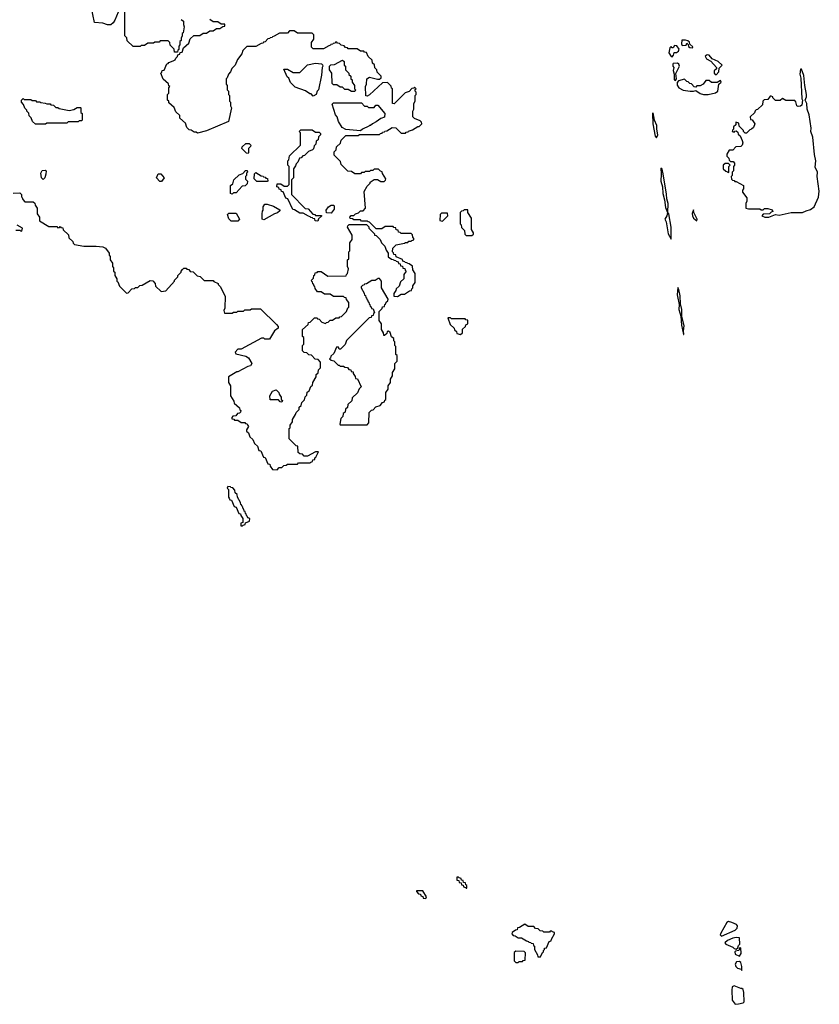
# Model space of a CAD drawing. Extents: x 2895860 to 3052244, y 542080 to 918683.
# Tile 51 of 133: x 2950825 to 2957933, y 707489 to 716239. Entities that reach past the tile are written whole.
import ezdxf

# ---------------------------------------------------------------- set-up
doc = ezdxf.new("R2010")
doc.units = 0

msp = doc.modelspace()

# ---------------------------------------------------------------- linework, layer by layer
at = {"layer": '0CON05XD'}
for points in [[(2951700, 716305), (2951670, 716235), (2951655, 716210), (2951635, 716192.5), (2951605, 716193.3), (2951565, 716208.8), (2951490, 716215), (2951460, 716355)], [(2952261.7, 716241.7), (2952280, 716225), (2952280, 716195), (2952287.5, 716175), (2952277, 716123), (2952270, 716115), (2952270, 716095), (2952260, 716075), (2952260, 716055), (2952250, 716045), (2952250, 716015), (2952240, 716005), (2952240, 715975), (2952231.7, 715968.3), (2952228.3, 715951.7), (2952201.7, 715951.7), (2952198.3, 715978.3), (2952161.7, 716011.7), (2952160, 716035), (2952145, 716050), (2952075, 716050), (2952065, 716040), (2952025, 716040), (2952015, 716030), (2951965, 716030), (2951935, 716010), (2951905, 716010), (2951895, 716000), (2951835, 716000), (2951781.7, 716051.7), (2951778.3, 716078.3), (2951760, 716095), (2951758.3, 716368.3)], [(2953810, 714515), (2953838.3, 714521.7), (2953855, 714540), (2953878.3, 714541.7), (2953900, 714565), (2953888.3, 714711.7), (2953915, 714760), (2953940, 714785), (2953940, 714795), (2953975, 714820), (2954005, 714820), (2954035, 714800), (2954065, 714800), (2954078.3, 714811.7), (2954080, 714825), (2954051.7, 714871.7), (2954048.3, 714888.3), (2954031.7, 714891.7), (2954015, 714910), (2953975, 714910), (2953965, 714900), (2953945, 714900), (2953935, 714890), (2953895, 714890), (2953888.3, 714881.7), (2953865, 714880), (2953855, 714870), (2953805, 714870), (2953775, 714890), (2953741.7, 714891.7), (2953681.7, 714951.7), (2953678.3, 714978.3), (2953620, 715035), (2953620, 715065), (2953638.3, 715081.7), (2953641.7, 715108.3), (2953678.3, 715141.7), (2953681.7, 715168.3), (2953725, 715210), (2953835, 715210), (2953845, 715220), (2954025, 715220), (2954031.7, 715228.3), (2954048.3, 715231.7), (2954051.7, 715238.3), (2954068.3, 715241.7), (2954071.7, 715248.3), (2954088.3, 715251.7), (2954135, 715280), (2954168.3, 715278.3), (2954215, 715230), (2954255, 715230), (2954261.7, 715238.3), (2954278.3, 715241.7), (2954281.7, 715248.3), (2954318.3, 715261.7), (2954365, 715290), (2954375, 715290), (2954400, 715315), (2954398.3, 715328.3), (2954385, 715340), (2954335, 715360), (2954320, 715375), (2954320, 715425), (2954330, 715445), (2954330, 715495), (2954340, 715515), (2954340, 715565), (2954350, 715575), (2954350, 715595), (2954340, 715605), (2954341.7, 715618.3), (2954350, 715625), (2954335, 715640), (2954328.3, 715631.7), (2954311.7, 715628.3), (2954288.3, 715601.7), (2954251.7, 715588.3), (2954155, 715490), (2954140, 715495), (2954140, 715625), (2954131.7, 715631.7), (2954128.3, 715648.3), (2954095, 715680), (2954051.7, 715678.3), (2953935, 715570), (2953915, 715560), (2953901.7, 715561.7), (2953900, 715645), (2953907.5, 715665), (2953910, 715715), (2953935, 715727.5), (2954005, 715710), (2954025, 715710), (2954038.3, 715721.7), (2954038.3, 715738.3), (2954001.7, 715771.7), (2954000, 715795), (2953981.7, 715811.7), (2953978.3, 715838.3), (2953961.7, 715851.7), (2953958.3, 715878.3), (2953921.7, 715911.7), (2953908.3, 715948.3), (2953891.7, 715951.7), (2953885, 715960), (2953855, 715960), (2953825, 715980), (2953745, 715980), (2953738.3, 715988.3), (2953721.7, 715991.7), (2953708.3, 716008.3), (2953681.7, 716011.7), (2953668.3, 716028.3), (2953651.7, 716031.7), (2953645, 716040), (2953631.7, 716038.3), (2953628.3, 716031.7), (2953611.7, 716028.3), (2953608.3, 716021.7), (2953591.7, 716018.3), (2953588.3, 716011.7), (2953571.7, 716008.3), (2953525, 715980), (2953435, 715980), (2953420, 715995), (2953420, 716035), (2953440, 716065), (2953440, 716105), (2953425, 716120), (2953295, 716120), (2953265, 716140), (2953225, 716140), (2953205, 716120), (2953135, 716120), (2953088.3, 716091.7), (2953071.7, 716088.3), (2953068.3, 716081.7), (2953051.7, 716078.3), (2953048.3, 716071.7), (2953031.7, 716068.3), (2953008.3, 716041.7), (2952991.7, 716038.3), (2952988.3, 716031.7), (2952971.7, 716028.3), (2952925, 716000), (2952845, 716000), (2952810, 715965), (2952800, 715935), (2952760, 715885), (2952740, 715835), (2952710, 715805), (2952700, 715775), (2952680, 715755), (2952668.3, 715721.7), (2952660, 715715), (2952660, 715665), (2952670, 715655), (2952670, 715615), (2952680, 715605), (2952680, 715575), (2952690, 715565), (2952690, 715515), (2952700, 715505), (2952700, 715475), (2952707.5, 715455), (2952680, 715335), (2952485, 715252.5), (2952405, 715230), (2952395, 715240), (2952375, 715240), (2952348.3, 715258.3), (2952331.7, 715261.7), (2952311.7, 715281.7), (2952298.3, 715318.3), (2952250, 715365), (2952248.3, 715388.3), (2952211.7, 715421.7), (2952198.3, 715458.3), (2952151.7, 715501.7), (2952150, 715515), (2952140, 715525), (2952140, 715575), (2952150, 715585), (2952150, 715635), (2952160, 715645), (2952151.7, 715651.7), (2952148.3, 715668.3), (2952101.7, 715711.7), (2952080, 715765), (2952088.3, 715771.7), (2952091.7, 715788.3), (2952108.3, 715791.7), (2952131.7, 715848.3), (2952145, 715850), (2952151.7, 715858.3), (2952190, 715875), (2952208.3, 715881.7), (2952211.7, 715898.3), (2952228.3, 715911.7), (2952231.7, 715928.3), (2952248.3, 715931.7), (2952251.7, 715948.3), (2952268.3, 715951.7), (2952281.7, 715988.3), (2952328.3, 716031.7), (2952341.7, 716068.3), (2952371.7, 716098.3), (2952425, 716100), (2952455, 716120), (2952485, 716120), (2952515, 716140), (2952545, 716140), (2952575, 716160), (2952605, 716160), (2952631.7, 716178.3), (2952648.3, 716181.7), (2952648.3, 716198.3), (2952615, 716200), (2952585, 716220), (2952545, 716220), (2952515, 716240)], [(2956805, 715990), (2956808.3, 715998.3), (2956781.7, 716021.7), (2956778.3, 716038.3), (2956765, 716050), (2956745, 716057.5), (2956711.7, 716058.3), (2956707.5, 716025), (2956715, 716010), (2956748.3, 716011.7), (2956755, 716030), (2956768.3, 716018.3), (2956771.7, 716001.7), (2956783, 715993), (2956805, 715990)], [(2956625, 715910), (2956637, 715923), (2956641.7, 715948.3), (2956665, 715947.5), (2956681.7, 715958.3), (2956687.5, 715977.5), (2956667, 716007), (2956645, 716010), (2956635, 715990), (2956625, 715990), (2956615, 716000), (2956605, 715990), (2956596, 715945), (2956615, 715912.5), (2956625, 715910)], [(2953805, 715600), (2953775, 715600), (2953745, 715620), (2953715, 715620), (2953695, 715640), (2953675, 715640), (2953645, 715660), (2953615, 715660), (2953601.7, 715671.7), (2953600, 715765), (2953580, 715795), (2953580, 715825), (2953591.7, 715838.3), (2953625, 715840), (2953695, 715880), (2953708.3, 715868.3), (2953710, 715835), (2953720, 715825), (2953720, 715795), (2953750, 715765), (2953751.7, 715751.7), (2953768.3, 715738.3), (2953770, 715715), (2953780, 715705), (2953780, 715685), (2953800, 715655), (2953800, 715625), (2953810, 715615), (2953805, 715600)], [(2957015, 715750), (2957040, 715775), (2957041.7, 715808.3), (2957070, 715835), (2957035, 715866.7), (2956981.7, 715891.7), (2956955, 715922.5), (2956935, 715927.5), (2956920, 715915), (2956930, 715890), (2956970, 715870), (2957020, 715815), (2957018.3, 715801.7), (2957000, 715785), (2957000, 715765), (2957015, 715750)], [(2953435, 715560), (2953415, 715580), (2953405, 715580), (2953367, 715607), (2953275, 715640), (2953261.7, 715651.7), (2953231.7, 715681.7), (2953218.3, 715718.3), (2953201.7, 715731.7), (2953171.7, 715798.3), (2953205, 715800), (2953255, 715770), (2953315, 715770), (2953383, 715837), (2953455, 715852.5), (2953508.3, 715848.3), (2953518.3, 715838.3), (2953520, 715825), (2953512.5, 715815), (2953507.5, 715745), (2953480, 715615), (2953470, 715605), (2953460, 715575), (2953435, 715560)], [(2956655, 715700), (2956662.5, 715715), (2956658.3, 715761.7), (2956690, 715825), (2956683.6, 715843.6), (2956673, 715853), (2956635, 715850), (2956630, 715845), (2956630, 715825), (2956640, 715815), (2956633.6, 715786.4), (2956643.6, 715753.6), (2956643.8, 715705), (2956655, 715700)], [(2957485, 714484.5), (2957545, 714506.7), (2957575, 714503.1), (2957684.1, 714525.9), (2957785, 714524.6), (2957815, 714540.8), (2957855, 714551.4), (2957886.7, 714575), (2957926.7, 714663.3), (2957933.3, 714716.7), (2957914.6, 714845), (2957916.5, 714885), (2957897.5, 714927.5), (2957902.7, 714985), (2957890.9, 715040.9), (2957875.4, 715195.4), (2957858.6, 715245), (2957860, 715275), (2957844.3, 715395), (2957824, 715445), (2957823.8, 715495), (2957808.8, 715525), (2957819.4, 715555), (2957819.5, 715575), (2957804.1, 715654.1), (2957796.7, 715743.3), (2957775, 715800), (2957765, 715800), (2957761.2, 715755), (2957768.3, 715718.3), (2957777, 715537), (2957782.5, 715525), (2957779.3, 715480.7), (2957765, 715470), (2957745, 715467.5), (2957733.9, 715473.9), (2957725, 715510), (2957715, 715520), (2957635, 715522.5), (2957605, 715540), (2957585, 715520), (2957545, 715520), (2957520, 715545), (2957520, 715555), (2957505, 715560), (2957495, 715560), (2957475, 715530), (2957441.7, 715528.3), (2957430, 715515), (2957428.3, 715481.7), (2957385, 715440), (2957371.7, 715438.3), (2957361.7, 715428.3), (2957358.3, 715411.7), (2957320, 715375), (2957321.7, 715351.7), (2957335, 715350), (2957360, 715315), (2957348.3, 715281.7), (2957330, 715265), (2957315, 715260), (2957285, 715230), (2957275, 715230), (2957260, 715245), (2957260, 715255), (2957221.7, 715291.7), (2957218.3, 715318.3), (2957191.7, 715328.3), (2957190, 715305), (2957171.7, 715288.3), (2957170, 715265), (2957161.7, 715258.3), (2957160, 715245), (2957175, 715240), (2957181.7, 715248.3), (2957195, 715250), (2957208.3, 715238.3), (2957211.7, 715221.7), (2957228.3, 715208.3), (2957247, 715167), (2957252.5, 715145), (2957247.5, 715125), (2957235, 715112.5), (2957191.7, 715108.3), (2957165, 715080), (2957131.7, 715078.3), (2957110, 715045), (2957110, 715025), (2957128.3, 715008.3), (2957131.7, 714991.7), (2957145, 714980), (2957168.3, 714978.3), (2957180, 714965), (2957180, 714945), (2957170, 714935), (2957170, 714895), (2957160, 714885), (2957160, 714855), (2957150, 714845), (2957151.7, 714821.7), (2957161.7, 714811.7), (2957175, 714810), (2957181.7, 714801.7), (2957195, 714800), (2957260, 714765), (2957260, 714735), (2957250, 714725), (2957250, 714705), (2957290, 714655), (2957290, 714625), (2957280, 714605), (2957280, 714565), (2957305, 714557.5), (2957405, 714557.5), (2957415, 714550), (2957435, 714550), (2957445, 714560), (2957475, 714560), (2957515, 714550), (2957520, 714535), (2957505, 714530), (2957490, 714515), (2957435, 714510), (2957423.3, 714496.7), (2957450, 714485), (2957485, 714484.5)], [(2956945, 715573.8), (2957011.7, 715588.3), (2957030, 715605), (2957040, 715665), (2957060, 715685), (2957055, 715700), (2957025, 715680), (2956975, 715680), (2956955, 715700), (2956925, 715700), (2956900, 715665), (2956875, 715652.5), (2956845, 715650), (2956835, 715640), (2956821.7, 715641.7), (2956798.3, 715668.3), (2956781.7, 715671.7), (2956768.3, 715688.3), (2956755, 715690), (2956735, 715710), (2956683, 715697), (2956668.3, 715681.7), (2956668.3, 715658.3), (2956683.3, 715635), (2956722.7, 715612.7), (2956785, 715602.5), (2956815, 715602.5), (2956835, 715610), (2956873.9, 715583.9), (2956903.8, 715573.8), (2956945, 715573.8)], [(2951055, 715310), (2950965, 715310), (2950940, 715335), (2950927, 715367), (2950910, 715385), (2950907, 715407), (2950890, 715425), (2950890, 715435), (2950871.7, 715451.7), (2950860, 715485), (2950840, 715505), (2950840, 715525), (2950855, 715540), (2950865, 715530), (2950925, 715530), (2950935, 715520), (2950965, 715520), (2950975, 715510), (2951005, 715510), (2951013, 715503), (2951051.7, 715498.3), (2951065, 715490), (2951095, 715490), (2951103, 715483), (2951125, 715480), (2951145, 715460), (2951165, 715460), (2951175, 715450), (2951265, 715432.5), (2951305, 715440), (2951335, 715460), (2951365, 715460), (2951370, 715455), (2951370, 715415), (2951380, 715405), (2951380, 715345), (2951375, 715340), (2951355, 715340), (2951345, 715330), (2951255, 715330), (2951245, 715320), (2951065, 715320), (2951055, 715310)], [(2953855, 715250), (2953725, 715262.5), (2953691.7, 715281.7), (2953660, 715335), (2953647, 715377), (2953633, 715393), (2953601.7, 715488.3), (2953615, 715500), (2953865, 715500), (2953891.7, 715471.7), (2953915, 715470), (2953925, 715460), (2953975, 715460), (2953991.7, 715478.3), (2954008.3, 715478.3), (2954070, 715405), (2954068.3, 715371.7), (2954035, 715360), (2953995, 715330), (2953960, 715315), (2953945, 715300), (2953935, 715300), (2953928.3, 715291.7), (2953873, 715267), (2953855, 715250)], [(2956485, 715190), (2956497.5, 715215), (2956488.1, 715265), (2956488.8, 715298.8), (2956467.5, 715347.5), (2956455, 715410), (2956450, 715405), (2956454, 715314), (2956474.2, 715204.2), (2956485, 715190)], [(2953475, 714450), (2953451.7, 714451.7), (2953448.3, 714468.3), (2953431.7, 714471.7), (2953428.3, 714478.3), (2953411.7, 714481.7), (2953408.3, 714488.3), (2953391.7, 714491.7), (2953345, 714520), (2953315, 714520), (2953268.3, 714548.3), (2953251.7, 714551.7), (2953208.3, 714648.3), (2953191.7, 714651.7), (2953168.3, 714708.3), (2953151.7, 714711.7), (2953148.3, 714728.3), (2953131.7, 714731.7), (2953128.3, 714748.3), (2953110, 714755), (2953115, 714780), (2953145, 714780), (2953175, 714760), (2953205, 714760), (2953220, 714775), (2953220, 714935), (2953210, 714945), (2953210, 714985), (2953217, 714993), (2953225, 715030), (2953320, 715125), (2953320, 715235), (2953310, 715245), (2953325, 715260), (2953425, 715260), (2953455, 715240), (2953488.3, 715238.3), (2953498.3, 715228.3), (2953500, 715215), (2953481.7, 715198.3), (2953478.3, 715171.7), (2953461.7, 715158.3), (2953458.3, 715131.7), (2953441.7, 715118.3), (2953438.3, 715091.7), (2953428.3, 715081.7), (2953391.7, 715068.3), (2953358.3, 715031.7), (2953341.7, 715028.3), (2953328.3, 715011.7), (2953311.7, 715008.3), (2953298.3, 714971.7), (2953281.7, 714958.3), (2953278.3, 714941.7), (2953260, 714915), (2953260, 714835), (2953240, 714815), (2953240, 714685), (2953361.7, 714561.7), (2953388.3, 714558.3), (2953431.7, 714511.7), (2953448.3, 714508.3), (2953455, 714500), (2953508.3, 714498.3), (2953508.3, 714491.7), (2953481.7, 714468.3), (2953475, 714450)], [(2952855, 715050), (2952841.7, 715051.7), (2952800, 715095), (2952801.7, 715108.3), (2952835, 715140), (2952865, 715140), (2952880, 715125), (2952878.3, 715111.7), (2952860, 715095), (2952860, 715055), (2952855, 715050)], [(2956615, 714290), (2956617.1, 714395), (2956596, 714515), (2956587.5, 714525), (2956590, 714605), (2956576.8, 714646.8), (2956575, 714690), (2956545, 714870), (2956535, 714910), (2956525, 714920), (2956528.8, 714865), (2956523.8, 714805), (2956540.8, 714755), (2956543.1, 714695), (2956557.7, 714637.7), (2956565, 714570), (2956582.5, 714525), (2956578.8, 714495), (2956558.8, 714465), (2956572.7, 714442.7), (2956590.8, 714335), (2956615, 714290)], [(2957125, 714880), (2957130, 714885), (2957130, 714935), (2957140, 714945), (2957125, 714960), (2957095, 714960), (2957080, 714945), (2957080, 714915), (2957101.7, 714891.7), (2957118.3, 714888.3), (2957125, 714880)], [(2951035, 714820), (2951020, 714835), (2951012.5, 714875), (2951025, 714897.5), (2951051.7, 714901.7), (2951060, 714895), (2951057.5, 714865), (2951050, 714835), (2951035, 714820)], [(2952085, 714800), (2952071.7, 714801.7), (2952040, 714835), (2952055, 714870), (2952078.3, 714868.3), (2952110, 714835), (2952085, 714800)], [(2952715, 714690), (2952700, 714695), (2952700, 714765), (2952718.3, 714781.7), (2952730, 714815), (2952775, 714860), (2952808.3, 714871.7), (2952831.7, 714898.3), (2952848.3, 714898.3), (2952850, 714885), (2952840, 714875), (2952840, 714855), (2952832.5, 714845), (2952833, 714823), (2952850, 714805), (2952848.3, 714781.7), (2952828.3, 714761.7), (2952801.7, 714758.3), (2952748.3, 714701.7), (2952725, 714700), (2952715, 714690)], [(2953025, 714800), (2952931.7, 714801.7), (2952910, 714825), (2952911.7, 714868.3), (2952925, 714880), (2952971.7, 714851.7), (2952988.3, 714848.3), (2952991.7, 714841.7), (2953008.3, 714838.3), (2953011.7, 714831.7), (2953028.3, 714828.3), (2953030, 714805), (2953025, 714800)], [(2950766.4, 714696.4), (2950825, 714700), (2950840, 714685), (2950840, 714665), (2950848.3, 714658.3), (2950851.7, 714641.7), (2950871.7, 714621.7), (2950945, 714620), (2950958.3, 714608.3), (2950961.7, 714591.7), (2950980, 714565), (2950980, 714515), (2951000, 714485), (2951001.7, 714451.7), (2951085, 714400), (2951155, 714400), (2951165, 714390), (2951178.3, 714391.7), (2951185, 714400), (2951191.7, 714391.7), (2951208.3, 714388.3), (2951211.7, 714371.7), (2951258.3, 714328.3), (2951261.7, 714301.7), (2951298.3, 714268.3), (2951301.7, 714251.7), (2951311.7, 714241.7), (2951395, 714227.5), (2951505, 714227.5), (2951565, 714220), (2951588.3, 714208.3), (2951620, 714165), (2951620, 714145), (2951630, 714135), (2951630, 714105), (2951650, 714075), (2951650, 714045), (2951660, 714035), (2951660, 714005), (2951670, 713995), (2951670, 713965), (2951690, 713935), (2951690, 713915), (2951698.3, 713908.3), (2951711.7, 713871.7), (2951775, 713810), (2951788.3, 713811.7), (2951821.7, 713848.3), (2951845, 713850), (2951855, 713860), (2951875, 713860), (2951891.7, 713878.3), (2951915, 713880), (2951985, 713920), (2952008.3, 713918.3), (2952030, 713895), (2952031.7, 713871.7), (2952082.5, 713822.5), (2952125, 713830), (2952200, 713915), (2952200, 713925), (2952230, 713955), (2952230, 713965), (2952260, 713995), (2952260, 714005), (2952271.7, 714018.3), (2952285, 714030), (2952305, 714030), (2952311.7, 714021.7), (2952328.3, 714018.3), (2952341.7, 714001.7), (2952368.3, 713998.3), (2952401.7, 713961.7), (2952428.3, 713958.3), (2952465, 713920), (2952545, 713920), (2952551.7, 713911.7), (2952590, 713895), (2952590, 713885), (2952607, 713867), (2952651.7, 713781.7), (2952647.5, 713675), (2952640, 713655), (2952645, 713630), (2952715, 713630), (2952725, 713640), (2952755, 713640), (2952765, 713650), (2952815, 713650), (2952825, 713660), (2952875, 713660), (2952885, 713670), (2952965, 713670), (2953109.3, 713529.3), (2953121.7, 713511.7), (2953121.7, 713498.3), (2953090, 713475), (2953045, 713400), (2953005, 713400), (2952995, 713410), (2952975, 713410), (2952795, 713310), (2952765, 713310), (2952740, 713285), (2952745, 713270), (2952835, 713247.5), (2952860, 713235), (2952887.5, 713185), (2952877, 713163), (2952853, 713157), (2952765, 713110), (2952755, 713110), (2952680, 713065), (2952680, 713015), (2952700, 712985), (2952700, 712895), (2952728.3, 712848.3), (2952731.7, 712831.7), (2952778.3, 712788.3), (2952781.7, 712771.7), (2952790, 712765), (2952788.3, 712751.7), (2952778.3, 712741.7), (2952761.7, 712738.3), (2952745, 712720), (2952720, 712715), (2952710, 712705), (2952711.7, 712691.7), (2952728.3, 712688.3), (2952735, 712680), (2952765, 712680), (2952795, 712660), (2952825, 712660), (2952831.7, 712651.7), (2952848.3, 712648.3), (2952851.7, 712631.7), (2952860, 712625), (2952840, 712595), (2952841.7, 712581.7), (2952858.3, 712568.3), (2952871.7, 712531.7), (2952898.3, 712508.3), (2952911.7, 712471.7), (2952938.3, 712448.3), (2952951.7, 712411.7), (2952968.3, 712408.3), (2952991.7, 712351.7), (2953008.3, 712348.3), (2953031.7, 712291.7), (2953048.3, 712288.3), (2953051.7, 712271.7), (2953071.7, 712241.7), (2953115, 712240), (2953131.7, 712258.3), (2953155, 712260), (2953171.7, 712278.3), (2953195, 712280), (2953205, 712290), (2953295, 712290), (2953305, 712300), (2953405, 712300), (2953411.7, 712308.3), (2953428.3, 712311.7), (2953431.7, 712328.3), (2953448.3, 712331.7), (2953450, 712345), (2953458.3, 712351.7), (2953480, 712400), (2953455, 712400), (2953385, 712360), (2953355, 712360), (2953338.3, 712378.3), (2953315, 712380), (2953301.7, 712391.7), (2953298.3, 712448.3), (2953281.7, 712451.7), (2953220, 712515), (2953220, 712605), (2953228.3, 712611.7), (2953230, 712635), (2953250, 712665), (2953250, 712685), (2953278.3, 712731.7), (2953281.7, 712748.3), (2953310, 712775), (2953310, 712795), (2953328.3, 712811.7), (2953331.7, 712838.3), (2953358.3, 712861.7), (2953361.7, 712888.3), (2953378.3, 712901.7), (2953381.7, 712928.3), (2953398.3, 712941.7), (2953411.7, 712978.3), (2953428.3, 712991.7), (2953430, 713015), (2953460, 713065), (2953460, 713085), (2953478.3, 713101.7), (2953481.7, 713128.3), (2953500, 713145), (2953500, 713195), (2953478.3, 713218.3), (2953451.7, 713221.7), (2953418.3, 713258.3), (2953395, 713260), (2953378.3, 713278.3), (2953355, 713280), (2953340, 713295), (2953340, 713345), (2953350, 713355), (2953350, 713415), (2953340, 713425), (2953340, 713485), (2953388.3, 713531.7), (2953391.7, 713548.3), (2953408.3, 713551.7), (2953445, 713590), (2953468.3, 713588.3), (2953471.7, 713581.7), (2953488.3, 713578.3), (2953511.7, 713551.7), (2953545, 713540), (2953551.7, 713548.3), (2953568.3, 713551.7), (2953585, 713570), (2953605, 713570), (2953635, 713590), (2953665, 713590), (2953671.7, 713598.3), (2953685, 713600), (2953730, 713645), (2953741.7, 713678.3), (2953750, 713685), (2953750, 713725), (2953731.7, 713751.7), (2953728.3, 713768.3), (2953711.7, 713771.7), (2953705, 713780), (2953615, 713780), (2953585, 713800), (2953535, 713800), (2953505, 713820), (2953471.7, 713821.7), (2953451.7, 713851.7), (2953448.3, 713868.3), (2953441.7, 713871.7), (2953438.3, 713888.3), (2953431.7, 713891.7), (2953428.3, 713908.3), (2953421.7, 713911.7), (2953420, 713925), (2953438.3, 713941.7), (2953440, 713965), (2953448.3, 713971.7), (2953451.7, 713988.3), (2953468.3, 713991.7), (2953475, 714000), (2953505, 714000), (2953565, 713960), (2953728.3, 713961.7), (2953730, 713975), (2953740, 713985), (2953747.5, 714025), (2953740, 714045), (2953740, 714105), (2953750, 714115), (2953750, 714175), (2953760, 714185), (2953760, 714255), (2953780, 714285), (2953780, 714325), (2953740, 714395), (2953741.7, 714408.3), (2953755, 714420), (2953908.3, 714418.3), (2953928.3, 714398.3), (2953930, 714385), (2953980, 714335), (2953980, 714325), (2953995, 714320), (2954030, 714285), (2954040, 714255), (2954070, 714225), (2954081.7, 714191.7), (2954100, 714165), (2954101.7, 714131.7), (2954131.7, 714111.7), (2954148.3, 714108.3), (2954151.7, 714101.7), (2954168.3, 714098.3), (2954171.7, 714091.7), (2954188.3, 714088.3), (2954191.7, 714071.7), (2954208.3, 714068.3), (2954211.7, 714051.7), (2954228.3, 714048.3), (2954231.7, 714031.7), (2954248.3, 714028.3), (2954251.7, 714011.7), (2954260, 714005), (2954240, 713975), (2954240, 713935), (2954211.7, 713908.3), (2954198.3, 713871.7), (2954171.7, 713848.3), (2954168.3, 713831.7), (2954150, 713805), (2954151.7, 713781.7), (2954185, 713780), (2954215, 713800), (2954245, 713800), (2954291.7, 713828.3), (2954308.3, 713831.7), (2954311.7, 713848.3), (2954320, 713855), (2954320, 713875), (2954340, 713905), (2954340, 713985), (2954320, 714015), (2954318.3, 714048.3), (2954288.3, 714068.3), (2954271.7, 714071.7), (2954268.3, 714078.3), (2954251.7, 714081.7), (2954248.3, 714088.3), (2954231.7, 714091.7), (2954228.3, 714108.3), (2954171.7, 714131.7), (2954168.3, 714148.3), (2954151.7, 714151.7), (2954148.3, 714168.3), (2954140, 714175), (2954141.7, 714208.3), (2954171.7, 714238.3), (2954247, 714253), (2954255, 714260), (2954275, 714260), (2954285, 714270), (2954305, 714270), (2954311.7, 714278.3), (2954328.3, 714281.7), (2954330, 714295), (2954320, 714305), (2954318.3, 714328.3), (2954305, 714340), (2954215, 714340), (2954208.3, 714348.3), (2954191.7, 714351.7), (2954188.3, 714368.3), (2954171.7, 714371.7), (2954168.3, 714388.3), (2954151.7, 714391.7), (2954145, 714400), (2954075, 714400), (2954045, 714380), (2953995, 714380), (2953935, 714440), (2953921.7, 714441.7), (2953915, 714450), (2953865, 714450), (2953855, 714460), (2953795, 714460), (2953785, 714470), (2953761.7, 714471.7), (2953760, 714485), (2953771.7, 714498.3), (2953795, 714500), (2953810, 714515)], [(2952995, 714460), (2952980, 714465), (2952980, 714515), (2952983, 714537), (2952990, 714545), (2952990, 714575), (2953005, 714600), (2953025, 714600), (2953081.7, 714581.7), (2953138.3, 714548.3), (2953138.3, 714541.7), (2953117, 714523), (2953090, 714515), (2952995, 714460)], [(2953595, 714520), (2953551.7, 714521.7), (2953550, 714545), (2953570, 714575), (2953595, 714590), (2953615, 714590), (2953620, 714585), (2953620, 714555), (2953595, 714520)], [(2952765, 714450), (2952705, 714450), (2952685, 714470), (2952671.7, 714508.3), (2952685, 714520), (2952748.3, 714518.3), (2952780, 714465), (2952765, 714450)], [(2954585, 714450), (2954630, 714495), (2954628.3, 714518.3), (2954575, 714520), (2954561.7, 714508.3), (2954560, 714455), (2954585, 714450)], [(2954845, 714320), (2954858.3, 714331.7), (2954860, 714345), (2954840, 714375), (2954840, 714475), (2954810, 714525), (2954808.3, 714548.3), (2954775, 714550), (2954768.3, 714541.7), (2954751.7, 714538.3), (2954740, 714525), (2954740, 714425), (2954750, 714415), (2954751.7, 714391.7), (2954780, 714365), (2954781.7, 714331.7), (2954795, 714320), (2954845, 714320)], [(2956845, 714452.5), (2956846.7, 714465), (2956816.7, 714525), (2956815, 714550), (2956804.3, 714515.7), (2956806.2, 714495), (2956815, 714476.7), (2956845, 714452.5)], [(2950791.7, 714368.3), (2950825, 714370), (2950831.7, 714361.7), (2950845, 714360), (2950850, 714385), (2950801.7, 714411.7)], [(2953915, 712640), (2953930, 712655), (2953931.7, 712748.3), (2953951.7, 712768.3), (2953968.3, 712771.7), (2953991.7, 712798.3), (2954028.3, 712811.7), (2954051.7, 712838.3), (2954068.3, 712841.7), (2954071.7, 712858.3), (2954080, 712865), (2954080, 712925), (2954100, 712955), (2954100, 712985), (2954120, 713015), (2954120, 713045), (2954140, 713075), (2954140, 713105), (2954160, 713135), (2954160, 713185), (2954180, 713205), (2954180, 713255), (2954170, 713265), (2954170, 713335), (2954160, 713345), (2954160, 713375), (2954150, 713385), (2954150, 713405), (2954131.7, 713421.7), (2954118.3, 713458.3), (2954105, 713470), (2954091.7, 713468.3), (2954088.3, 713451.7), (2954068.3, 713431.7), (2954061.7, 713431.7), (2954060, 713455), (2954040, 713485), (2954040, 713535), (2954020, 713565), (2954020, 713645), (2954048.3, 713671.7), (2954051.7, 713688.3), (2954068.3, 713691.7), (2954071.7, 713708.3), (2954078.3, 713711.7), (2954081.7, 713728.3), (2954098.3, 713741.7), (2954100, 713755), (2954040, 713855), (2954040, 713915), (2954025, 713940), (2954011.7, 713938.3), (2953985, 713920), (2953955, 713920), (2953908.3, 713891.7), (2953891.7, 713888.3), (2953888.3, 713881.7), (2953871.7, 713878.3), (2953860, 713865), (2953860, 713855), (2953888.3, 713808.3), (2953891.7, 713791.7), (2953898.3, 713788.3), (2953901.7, 713771.7), (2953908.3, 713768.3), (2953911.7, 713751.7), (2953918.3, 713748.3), (2953921.7, 713731.7), (2953928.3, 713728.3), (2953931.7, 713711.7), (2953938.3, 713708.3), (2953941.7, 713691.7), (2953948.3, 713688.3), (2953951.7, 713671.7), (2953968.3, 713668.3), (2953980, 713635), (2953971.7, 713628.3), (2953968.3, 713611.7), (2953951.7, 713608.3), (2953948.3, 713591.7), (2953931.7, 713588.3), (2953731.7, 713388.3), (2953718.3, 713351.7), (2953678.3, 713311.7), (2953665, 713310), (2953658.3, 713328.3), (2953641.7, 713328.3), (2953618.3, 713271.7), (2953591.7, 713248.3), (2953588.3, 713231.7), (2953580, 713225), (2953593, 713213), (2953616.7, 713206.7), (2953655, 713170), (2953665, 713170), (2953675, 713160), (2953705, 713160), (2953715, 713150), (2953738.3, 713148.3), (2953751.7, 713131.7), (2953768.3, 713128.3), (2953771.7, 713111.7), (2953788.3, 713108.3), (2953790, 713095), (2953808.3, 713068.3), (2953811.7, 713051.7), (2953828.3, 713048.3), (2953860, 712975), (2953841.7, 712958.3), (2953828.3, 712921.7), (2953781.7, 712878.3), (2953778.3, 712851.7), (2953741.7, 712818.3), (2953738.3, 712791.7), (2953721.7, 712778.3), (2953718.3, 712751.7), (2953701.7, 712738.3), (2953698.3, 712711.7), (2953680, 712695), (2953670, 712645), (2953675, 712640), (2953915, 712640)], [(2956730, 713440), (2956726, 713475), (2956731.7, 713518.3), (2956710, 713605), (2956710.8, 713665), (2956698, 713715), (2956696.9, 713785), (2956685, 713840), (2956675, 713860), (2956670, 713795), (2956688.8, 713708.8), (2956684.2, 713665), (2956703.3, 713605), (2956709.2, 713525), (2956725, 713440), (2956730, 713440)], [(2954745, 713440), (2954760, 713455), (2954761.7, 713488.3), (2954788.3, 713511.7), (2954791.7, 713528.3), (2954810, 713535), (2954808.3, 713568.3), (2954791.7, 713571.7), (2954785, 713580), (2954665, 713580), (2954655, 713590), (2954631.7, 713588.3), (2954651.7, 713531.7), (2954688.3, 713498.3), (2954691.7, 713481.7), (2954708.3, 713468.3), (2954711.7, 713451.7), (2954745, 713440)], [(2953155, 712840), (2953141.7, 712841.7), (2953125, 712860), (2953051.7, 712861.7), (2953050, 712895), (2953073.6, 712936.4), (2953105, 712950), (2953130, 712925), (2953131.7, 712911.7), (2953150, 712885), (2953150, 712865), (2953160, 712855), (2953155, 712840)], [(2952805, 711740), (2952811.7, 711748.3), (2952828.3, 711751.7), (2952831.7, 711768.3), (2952868.3, 711781.7), (2952870, 711805), (2952851.7, 711811.7), (2952848.3, 711828.3), (2952841.7, 711831.7), (2952838.3, 711848.3), (2952831.7, 711851.7), (2952828.3, 711868.3), (2952821.7, 711871.7), (2952818.3, 711888.3), (2952811.7, 711891.7), (2952808.3, 711908.3), (2952801.7, 711911.7), (2952798.3, 711928.3), (2952791.7, 711931.7), (2952788.3, 711948.3), (2952760, 711995), (2952758.3, 712018.3), (2952740, 712035), (2952738.3, 712058.3), (2952718.3, 712078.3), (2952701.7, 712081.7), (2952698.3, 712088.3), (2952675, 712090), (2952670, 712075), (2952680, 712065), (2952680, 711995), (2952688.3, 711988.3), (2952691.7, 711971.7), (2952708.3, 711968.3), (2952731.7, 711911.7), (2952748.3, 711908.3), (2952771.7, 711851.7), (2952788.3, 711848.3), (2952791.7, 711831.7), (2952810, 711805), (2952808.3, 711771.7), (2952790, 711765), (2952791.7, 711741.7), (2952805, 711740)], [(2954800, 708520), (2954800, 708545), (2954791.7, 708551.7), (2954788.3, 708568.3), (2954771.7, 708571.7), (2954768.3, 708588.3), (2954751.7, 708591.7), (2954748.3, 708608.3), (2954731.7, 708611.7), (2954725, 708620), (2954711.7, 708618.3), (2954711.7, 708591.7), (2954728.3, 708588.3), (2954731.7, 708571.7), (2954748.3, 708568.3), (2954751.7, 708551.7), (2954768.3, 708548.3), (2954771.7, 708531.7), (2954788.3, 708528.3), (2954795, 708520), (2954800, 708520)], [(2954435, 708430), (2954440, 708445), (2954408.3, 708498.3), (2954351.7, 708498.3), (2954351.7, 708491.7), (2954371.7, 708471.7), (2954388.3, 708468.3), (2954391.7, 708451.7), (2954408.3, 708448.3), (2954411.7, 708431.7), (2954435, 708430)], [(2955455, 707910), (2955471.7, 707948.3), (2955480, 707955), (2955481.7, 707968.3), (2955490, 707975), (2955491.7, 707988.3), (2955508.3, 707991.7), (2955531.7, 708048.3), (2955548.3, 708051.7), (2955551.7, 708068.3), (2955580, 708115), (2955578.3, 708128.3), (2955561.7, 708131.7), (2955555, 708140), (2955541.7, 708138.3), (2955535, 708130), (2955485, 708130), (2955475, 708140), (2955451.7, 708141.7), (2955435, 708160), (2955411.7, 708161.7), (2955395, 708180), (2955345, 708180), (2955315, 708200), (2955268.3, 708171.7), (2955251.7, 708168.3), (2955248.3, 708151.7), (2955231.7, 708148.3), (2955201.7, 708128.3), (2955200, 708115), (2955211.7, 708101.7), (2955228.3, 708098.3), (2955255, 708080), (2955285, 708080), (2955331.7, 708051.7), (2955348.3, 708048.3), (2955351.7, 708041.7), (2955368.3, 708038.3), (2955371.7, 708031.7), (2955388.3, 708028.3), (2955391.7, 708011.7), (2955400, 708005), (2955400, 707975), (2955428.3, 707928.3), (2955431.7, 707911.7), (2955455, 707910)], [(2957065, 708093.3), (2957185, 708148.6), (2957202, 708165), (2957206.7, 708186.7), (2957197, 708197), (2957155, 708215.8), (2957125, 708223.3), (2957110, 708215), (2957058.3, 708121.7), (2957052.5, 708105), (2957065, 708093.3)], [(2957195, 707980), (2957210, 707990), (2957215, 708010), (2957227, 708023), (2957225, 708080), (2957195, 708082), (2957165, 708075.8), (2957117.5, 708055), (2957092.5, 708035), (2957103, 708023), (2957165, 707997.5), (2957175, 707983.3), (2957195, 707980)], [(2955255, 707860), (2955265, 707870), (2955295, 707870), (2955301.7, 707878.3), (2955318.3, 707881.7), (2955320, 707945), (2955308.3, 707958.3), (2955235, 707960), (2955221.7, 707948.3), (2955220, 707875), (2955235, 707860), (2955255, 707860)], [(2957225, 707917.5), (2957239.5, 707940.4), (2957235, 707990), (2957221.7, 707988.3), (2957222.5, 707975), (2957215, 707967.5), (2957188, 707962), (2957181.2, 707955), (2957186.7, 707935), (2957225, 707917.5)], [(2957245, 707790), (2957246, 707825), (2957235, 707860), (2957225, 707870), (2957197.5, 707865), (2957183.9, 707846.1), (2957190, 707825), (2957205, 707809.4), (2957240, 707800), (2957245, 707790)], [(2957185, 707488.8), (2957215, 707494.4), (2957257.5, 707502.5), (2957265, 707510), (2957263.3, 707595), (2957255, 707620), (2957245, 707630), (2957235, 707628.8), (2957175, 707652), (2957160, 707645), (2957156, 707615), (2957159.2, 707525), (2957185, 707488.8)]]:
    msp.add_lwpolyline(points, dxfattribs=at)

doc.saveas('drawing.dxf')
